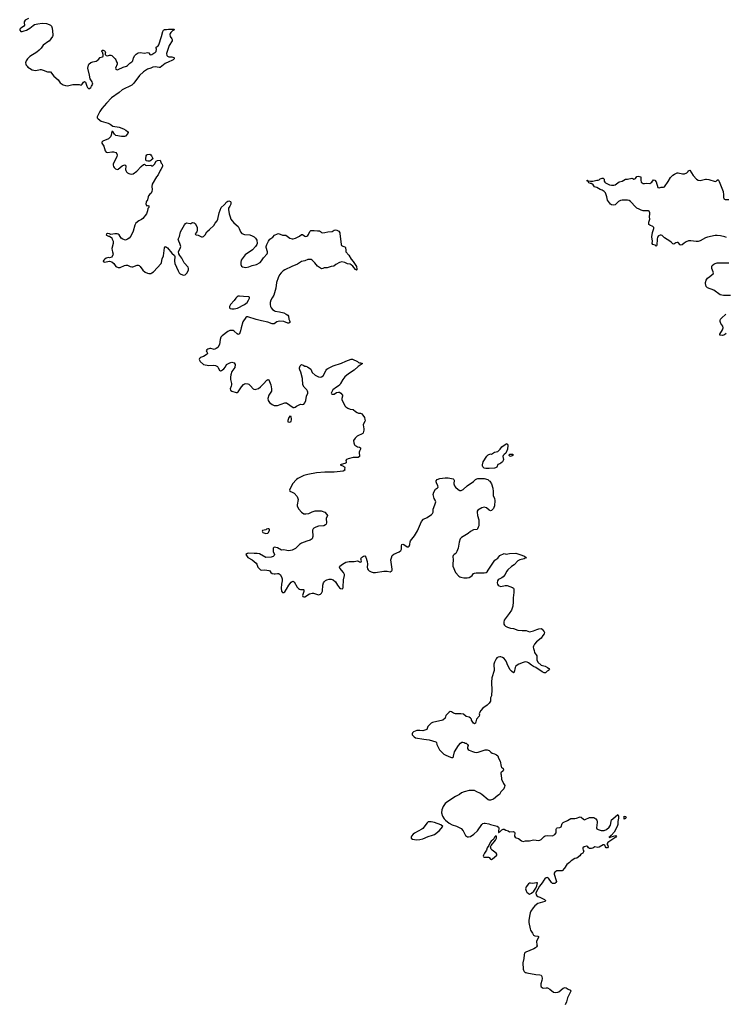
# Model space of a CAD drawing. Header units: inches. Extents: x 2005975 to 2217453, y 644152 to 846769.
# Tile 149 of 162: x 2189444 to 2202825, y 749401 to 768071. Entities that reach past the tile are written whole.
import ezdxf

# ---------------------------------------------------------------- set-up
doc = ezdxf.new("R2010")
doc.units = ezdxf.units.IN
doc.header["$MEASUREMENT"] = 0
for name, color, linetype in [('C1786', 7, 'Continuous'), ('C1794', 7, 'Continuous'), ('C1795', 7, 'Continuous'), ('C1796', 7, 'Continuous'), ('C2705', 7, 'Continuous'), ('C2706', 7, 'Continuous')]:
    doc.layers.add(name, color=color, linetype=linetype)

msp = doc.modelspace()

# ---------------------------------------------------------------- linework, layer by layer
at = {"layer": 'C1786', "color": 6, "elevation": 300}
for points in [[(2189610, 768092), (2189550, 768064), (2189531, 768030), (2189528, 768010), (2189534, 767970), (2189516, 767944), (2189467, 767910), (2189448, 767890), (2189444, 767870), (2189465, 767850), (2189490, 767849), (2189530, 767858), (2189570, 767870), (2189639, 767910), (2189697, 767963), (2189723, 767977), (2189786, 767994), (2189870, 768002), (2189950, 767997), (2190000, 767981)], [(2190000, 767666), (2189997, 767663), (2189892, 767588), (2189850, 767530), (2189814, 767490), (2189770, 767455), (2189636, 767370), (2189591, 767330), (2189565, 767290), (2189557, 767250), (2189559, 767230), (2189567, 767210), (2189583, 767190), (2189601, 767170), (2189630, 767150), (2189683, 767123), (2189710, 767115), (2189750, 767110), (2189830, 767125), (2189850, 767124), (2189890, 767115), (2189970, 767084), (2190000, 767082)]]:
    msp.add_lwpolyline(points, dxfattribs=at)
at = {"layer": 'C1794', "color": 6, "elevation": 300}
msp.add_lwpolyline([(2199059, 750000), (2199230, 749966), (2199310, 749960), (2199333, 749953), (2199346, 749930), (2199349, 749890), (2199347, 749850), (2199326, 749790), (2199325, 749750), (2199335, 749730), (2199368, 749708), (2199425, 749715), (2199453, 749713), (2199499, 749690), (2199570, 749632), (2199603, 749623), (2199650, 749629), (2199670, 749640), (2199753, 749707), (2199790, 749723), (2199810, 749716), (2199846, 749686), (2199892, 749670), (2199897, 749650), (2199830, 749526), (2199813, 749450), (2199790, 749390)], dxfattribs=at)
at = {"layer": 'C1795', "color": 6, "elevation": 300}
for points in [[(2195808, 760000), (2195830, 759982), (2195850, 759973), (2195890, 759967), (2195907, 759950), (2195907, 759930), (2195887, 759890), (2195883, 759870), (2195886, 759790), (2195861, 759770), (2195770, 759768), (2195670, 759745), (2195640, 759730), (2195630, 759710), (2195637, 759690), (2195633, 759667), (2195610, 759655), (2195582, 759650), (2195522, 759630), (2195583, 759603), (2195602, 759590), (2195610, 759574), (2195602, 759550), (2195612, 759530), (2195576, 759510), (2195407, 759493), (2195230, 759494), (2195070, 759481), (2194910, 759450), (2194834, 759430), (2194718, 759370), (2194695, 759350), (2194618, 759270), (2194559, 759150), (2194568, 759128), (2194610, 759115), (2194650, 759094), (2194706, 759030), (2194715, 759010), (2194722, 758970), (2194707, 758873), (2194709, 758849), (2194736, 758790), (2194785, 758730), (2194830, 758704), (2194870, 758699), (2194930, 758710), (2194990, 758737), (2195050, 758756), (2195159, 758759), (2195230, 758736), (2195271, 758690), (2195279, 758670), (2195256, 758610), (2195262, 758530), (2195257, 758503), (2195245, 758490), (2195210, 758475), (2195110, 758467), (2195058, 758450), (2195019, 758430), (2195010, 758419), (2194999, 758390), (2195002, 758270), (2194990, 758229), (2194950, 758204), (2194890, 758186), (2194790, 758145), (2194750, 758117), (2194673, 758047), (2194610, 758013), (2194550, 758000), (2194510, 758004), (2194450, 758020), (2194410, 758012), (2194330, 758056), (2194270, 758069), (2194251, 758049), (2194248, 757990), (2194275, 757930), (2194271, 757910), (2194250, 757893), (2194210, 757877), (2194110, 757874), (2193990, 757944), (2193950, 757952), (2193890, 757949), (2193785, 757955), (2193762, 757950), (2193732, 757930), (2193756, 757890), (2193770, 757876), (2193851, 757830), (2193928, 757768), (2193941, 757750), (2193961, 757690), (2194010, 757642), (2194030, 757635), (2194090, 757637), (2194170, 757629), (2194190, 757619), (2194209, 757589), (2194233, 757570), (2194270, 757561), (2194290, 757561), (2194330, 757572), (2194350, 757572), (2194365, 757565), (2194382, 757550), (2194410, 757505), (2194421, 757470), (2194422, 757430), (2194406, 757370), (2194401, 757290), (2194412, 757232), (2194430, 757208), (2194450, 757208), (2194470, 757222), (2194505, 757270), (2194550, 757351), (2194590, 757405), (2194610, 757421), (2194630, 757426), (2194650, 757410), (2194708, 757310), (2194730, 757283), (2194750, 757271), (2194767, 757267), (2194810, 757268), (2194826, 757266), (2194830, 757262), (2194833, 757230), (2194807, 757150), (2194815, 757135), (2194830, 757126), (2194850, 757127), (2194937, 757183), (2194990, 757200), (2195017, 757197), (2195089, 757171), (2195110, 757168), (2195150, 757177), (2195170, 757196), (2195187, 757233), (2195194, 757350), (2195206, 757394), (2195222, 757418), (2195243, 757437), (2195270, 757451), (2195310, 757462), (2195350, 757462), (2195390, 757447), (2195430, 757411), (2195470, 757347), (2195510, 757298), (2195530, 757285), (2195570, 757282), (2195577, 757310), (2195584, 757450), (2195604, 757530), (2195604, 757550), (2195584, 757590), (2195514, 757670), (2195509, 757690), (2195518, 757710), (2195563, 757750), (2195630, 757785), (2195690, 757797), (2195785, 757795), (2195850, 757811), (2195870, 757805), (2195888, 757788), (2195910, 757785), (2195918, 757790), (2195925, 757810), (2195914, 757850), (2195929, 757871), (2195963, 757897), (2195990, 757905), (2196010, 757878), (2196036, 757796), (2196040, 757750), (2196035, 757690), (2196040, 757660), (2196050, 757637), (2196070, 757619), (2196110, 757602), (2196150, 757592), (2196190, 757588), (2196352, 757612), (2196410, 757613), (2196470, 757604), (2196489, 757611), (2196499, 757620), (2196506, 757634), (2196507, 757653), (2196485, 757830), (2196492, 757870), (2196509, 757911), (2196541, 757939), (2196640, 757980), (2196673, 758007), (2196683, 758030), (2196687, 758050), (2196686, 758095), (2196690, 758118), (2196710, 758126), (2196730, 758117), (2196790, 758073), (2196810, 758073), (2196827, 758090), (2196842, 758118), (2196850, 758170), (2196858, 758190), (2196930, 758286), (2196990, 758381), (2197065, 758555), (2197102, 758598), (2197170, 758629), (2197256, 758690), (2197275, 758710), (2197282, 758730), (2197285, 758790), (2197319, 758870), (2197334, 758930), (2197322, 758962), (2197304, 758990), (2197284, 759070), (2197296, 759110), (2197331, 759169), (2197368, 759192), (2197380, 759210), (2197375, 759235), (2197346, 759290), (2197341, 759310), (2197345, 759330), (2197363, 759350), (2197409, 759370), (2197514, 759386), (2197570, 759385), (2197664, 759364), (2197680, 759350), (2197682, 759342), (2197679, 759270), (2197689, 759230), (2197710, 759204), (2197760, 759160), (2197790, 759143), (2197815, 759145), (2197855, 759165), (2197927, 759230), (2198050, 759313), (2198090, 759350), (2198115, 759365), (2198131, 759369), (2198254, 759374), (2198319, 759350), (2198348, 759330), (2198358, 759318), (2198390, 759270), (2198416, 759190), (2198423, 759123), (2198420, 759050), (2198445, 758990), (2198454, 758954), (2198447, 758853), (2198438, 758822), (2198430, 758804), (2198410, 758781), (2198390, 758765), (2198370, 758761), (2198350, 758770), (2198295, 758815), (2198250, 758825), (2198210, 758815), (2198132, 758768), (2198122, 758750), (2198121, 758730), (2198128, 758670), (2198150, 758585), (2198154, 758550), (2198148, 758472), (2198136, 758450), (2198126, 758414), (2198117, 758403), (2198050, 758401), (2197990, 758369), (2197950, 758329), (2197825, 758255), (2197798, 758230), (2197777, 758163), (2197760, 758050), (2197736, 757984), (2197718, 757950), (2197682, 757930), (2197665, 757910), (2197660, 757890), (2197664, 757830), (2197657, 757750), (2197659, 757710), (2197709, 757590), (2197770, 757520), (2197790, 757506), (2197810, 757500), (2197869, 757489), (2197930, 757486), (2197970, 757495), (2197998, 757510), (2198024, 757530), (2198052, 757568), (2198070, 757578), (2198098, 757582), (2198250, 757580), (2198290, 757587), (2198310, 757604), (2198330, 757631), (2198457, 757823), (2198510, 757860), (2198550, 757911), (2198630, 757947), (2198670, 757939), (2198730, 757950), (2198850, 757954), (2198929, 757931), (2199016, 757896), (2199056, 757870), (2199030, 757862), (2199010, 757850), (2198930, 757832), (2198890, 757807), (2198824, 757736), (2198770, 757704), (2198699, 757641), (2198677, 757610), (2198650, 757550), (2198613, 757507), (2198590, 757490), (2198535, 757465), (2198518, 757450), (2198505, 757430), (2198496, 757390), (2198502, 757370), (2198516, 757350), (2198536, 757336), (2198570, 757324), (2198650, 757343), (2198690, 757341), (2198790, 757303), (2198806, 757290), (2198812, 757270), (2198812, 757210), (2198802, 757110), (2198805, 757030), (2198796, 756950), (2198786, 756914), (2198768, 756872), (2198729, 756810), (2198633, 756687), (2198622, 756650), (2198626, 756610), (2198635, 756590), (2198655, 756570), (2198696, 756550), (2198750, 756535), (2198810, 756527), (2198890, 756497), (2198970, 756487), (2199050, 756487), (2199110, 756466), (2199190, 756480), (2199250, 756509), (2199290, 756520), (2199330, 756525), (2199355, 756515), (2199390, 756461), (2199394, 756450), (2199391, 756429), (2199364, 756396), (2199330, 756343), (2199245, 756275), (2199208, 756232), (2199187, 756190), (2199184, 756170), (2199187, 756150), (2199201, 756110), (2199209, 756069), (2199249, 756010), (2199248, 755930), (2199269, 755889), (2199330, 755834), (2199411, 755810), (2199454, 755790), (2199479, 755770), (2199491, 755750), (2199472, 755730), (2199450, 755721), (2199416, 755684), (2199390, 755685), (2199350, 755705), (2199235, 755790), (2199190, 755806), (2199150, 755830), (2199090, 755878), (2199070, 755887), (2199030, 755893), (2198990, 755884), (2198910, 755848), (2198876, 755830), (2198852, 755810), (2198841, 755790), (2198822, 755698), (2198810, 755687), (2198770, 755715), (2198743, 755743), (2198703, 755823), (2198670, 755910), (2198630, 755960), (2198600, 755980), (2198570, 755991), (2198548, 755992), (2198516, 755984), (2198492, 755968), (2198479, 755950), (2198449, 755890), (2198437, 755850), (2198439, 755730), (2198399, 755590), (2198389, 755510), (2198398, 755350), (2198393, 755267), (2198390, 755249), (2198374, 755210), (2198371, 755150), (2198345, 755110), (2198308, 755072), (2198230, 755017), (2198191, 754970), (2198164, 754930), (2198157, 754910), (2198161, 754890), (2198156, 754864), (2198107, 754810), (2198090, 754735), (2198070, 754722), (2198050, 754734), (2198014, 754790), (2198009, 754809), (2197995, 754830), (2197970, 754844), (2197910, 754857), (2197861, 754901), (2197810, 754909), (2197750, 754906), (2197710, 754909), (2197670, 754924), (2197630, 754949), (2197610, 754955), (2197590, 754942), (2197525, 754875), (2197510, 754830), (2197470, 754790), (2197275, 754745), (2197250, 754732), (2197201, 754690), (2197187, 754670), (2197174, 754630), (2197162, 754610), (2197090, 754585), (2197030, 754594), (2196974, 754590), (2196910, 754569), (2196891, 754550), (2196885, 754530), (2196885, 754510), (2196922, 754470), (2196950, 754451), (2197108, 754428), (2197210, 754417), (2197336, 754376), (2197346, 754366), (2197353, 754330), (2197383, 754263), (2197406, 754226), (2197454, 754174), (2197490, 754142), (2197510, 754131), (2197583, 754103), (2197630, 754078), (2197650, 754082), (2197668, 754092), (2197668, 754108), (2197689, 754190), (2197767, 754310), (2197803, 754350), (2197830, 754370), (2197850, 754372), (2197870, 754367), (2197894, 754354), (2197911, 754350), (2197939, 754330), (2197951, 754310), (2197937, 754270), (2197939, 754250), (2197950, 754231), (2197970, 754217), (2198030, 754196), (2198070, 754184), (2198110, 754179), (2198136, 754184), (2198274, 754226), (2198310, 754227), (2198350, 754215), (2198381, 754181), (2198403, 754163), (2198450, 754149), (2198489, 754130), (2198510, 754110), (2198527, 754067), (2198558, 754010), (2198574, 753910), (2198580, 753900), (2198615, 753870), (2198621, 753850), (2198614, 753830), (2198571, 753790), (2198566, 753770), (2198575, 753750), (2198583, 753670), (2198616, 753590), (2198641, 753550), (2198638, 753522), (2198623, 753490), (2198571, 753429), (2198542, 753378), (2198510, 753359), (2198431, 753290), (2198373, 753273), (2198350, 753273), (2198330, 753279), (2198210, 753381), (2198170, 753406), (2198110, 753430), (2198070, 753454), (2197970, 753457), (2197870, 753433), (2197823, 753410), (2197783, 753377), (2197710, 753343), (2197656, 753310), (2197540, 753230), (2197514, 753206), (2197475, 753150), (2197452, 753090), (2197446, 753030), (2197461, 752970), (2197495, 752915), (2197518, 752890), (2197590, 752836), (2197644, 752804), (2197730, 752782), (2197813, 752733), (2197852, 752692), (2197899, 752599), (2197936, 752576), (2197954, 752574), (2197990, 752585), (2198059, 752630), (2198128, 752692), (2198210, 752810), (2198229, 752830), (2198250, 752837), (2198270, 752837), (2198343, 752823), (2198370, 752811), (2198497, 752777), (2198523, 752763), (2198531, 752750), (2198521, 752670), (2198522, 752662), (2198530, 752658), (2198535, 752665), (2198550, 752671), (2198590, 752710), (2198610, 752720), (2198630, 752721), (2198664, 752704), (2198710, 752692), (2198731, 752671), (2198810, 752679), (2198825, 752665), (2198831, 752650), (2198827, 752590), (2198841, 752570), (2198859, 752559), (2198904, 752544), (2198959, 752499), (2198990, 752490), (2199039, 752499), (2199110, 752498), (2199190, 752519), (2199288, 752508), (2199310, 752511), (2199334, 752526), (2199390, 752583), (2199410, 752596), (2199450, 752603), (2199550, 752598), (2199590, 752620), (2199615, 752650), (2199620, 752670), (2199616, 752724), (2199623, 752737), (2199634, 752746), (2199690, 752756), (2199710, 752767), (2199732, 752828), (2199750, 752850), (2199835, 752885), (2199898, 752922), (2199910, 752926), (2199970, 752923), (2200000, 752933)], [(2198702, 760000), (2198694, 759926), (2198666, 759850), (2198630, 759829), (2198610, 759808), (2198606, 759790), (2198617, 759730), (2198614, 759710), (2198600, 759690), (2198570, 759665), (2198550, 759652), (2198510, 759639), (2198491, 759589), (2198470, 759572), (2198450, 759567), (2198350, 759558), (2198282, 759562), (2198252, 759570), (2198225, 759590), (2198219, 759610), (2198219, 759630), (2198235, 759685), (2198305, 759795), (2198330, 759818), (2198370, 759837), (2198390, 759835), (2198410, 759843), (2198450, 759870), (2198510, 759884), (2198554, 759926), (2198588, 759970), (2198610, 759990), (2198624, 760000)], [(2200000, 752172), (2199970, 752165), (2199901, 752119), (2199873, 752090), (2199821, 752050), (2199778, 751982), (2199730, 751933), (2199710, 751930), (2199666, 751934), (2199630, 751931), (2199592, 751908), (2199579, 751890), (2199578, 751870), (2199619, 751750), (2199621, 751730), (2199610, 751709), (2199590, 751694), (2199550, 751695), (2199530, 751714), (2199473, 751793), (2199450, 751807), (2199430, 751802), (2199400, 751780), (2199382, 751758), (2199350, 751702), (2199300, 751640), (2199237, 751530), (2199232, 751510), (2199237, 751477), (2199250, 751459), (2199267, 751447), (2199310, 751432), (2199396, 751390), (2199415, 751370), (2199414, 751366), (2199405, 751350), (2199270, 751310), (2199216, 751270), (2199179, 751230), (2199138, 751170), (2199124, 751136), (2199110, 751075), (2199101, 750990), (2199101, 750950), (2199122, 750830), (2199131, 750810), (2199170, 750751), (2199188, 750710), (2199210, 750699), (2199270, 750696), (2199283, 750690), (2199284, 750670), (2199252, 750610), (2199247, 750590), (2199251, 750531), (2199258, 750510), (2199246, 750490), (2199226, 750470), (2199196, 750450), (2199041, 750390), (2199030, 750384), (2199020, 750370), (2199010, 750341), (2199004, 750270), (2198983, 750190), (2198989, 750070), (2198995, 750050), (2199010, 750025), (2199030, 750007), (2199043, 750003), (2199059, 750000)]]:
    msp.add_lwpolyline(points, dxfattribs=at)
for points in [[(2198750, 759790), (2198736, 759796), (2198724, 759810), (2198734, 759830), (2198765, 759835), (2198794, 759830), (2198794, 759810)], [(2194150, 758416), (2194125, 758410), (2194110, 758401), (2194050, 758388), (2194041, 758370), (2194052, 758350), (2194110, 758328), (2194150, 758337), (2194165, 758350), (2194181, 758390), (2194179, 758410), (2194170, 758415)], [(2197210, 752863), (2197190, 752859), (2197170, 752845), (2197087, 752733), (2197070, 752721), (2196930, 752648), (2196906, 752630), (2196873, 752590), (2196866, 752570), (2196870, 752550), (2196890, 752535), (2196970, 752521), (2197030, 752526), (2197090, 752538), (2197190, 752583), (2197270, 752606), (2197310, 752624), (2197398, 752690), (2197469, 752770), (2197430, 752803), (2197308, 752848), (2197250, 752862)], [(2198475, 752595), (2198451, 752570), (2198438, 752542), (2198418, 752522), (2198383, 752497), (2198364, 752470), (2198341, 752410), (2198311, 752370), (2198294, 752326), (2198257, 752270), (2198237, 752230), (2198236, 752210), (2198240, 752200), (2198250, 752191), (2198332, 752192), (2198344, 752184), (2198370, 752151), (2198390, 752147), (2198410, 752158), (2198494, 752230), (2198495, 752250), (2198479, 752270), (2198402, 752322), (2198383, 752343), (2198374, 752386), (2198385, 752415), (2198470, 752511), (2198489, 752550), (2198488, 752588)], [(2199247, 751707), (2199171, 751691), (2199130, 751701), (2199110, 751699), (2199090, 751685), (2199049, 751630), (2199038, 751590), (2199049, 751550), (2199062, 751530), (2199090, 751504), (2199110, 751492), (2199150, 751508), (2199194, 751546), (2199234, 751606), (2199252, 751648), (2199262, 751702)]]:
    msp.add_lwpolyline(points, close=True, dxfattribs=at)
at = {"layer": 'C1796', "color": 6, "elevation": 300}
for points in [[(2190000, 767981), (2190001, 767981), (2190030, 767965), (2190045, 767950), (2190062, 767910), (2190073, 767790), (2190073, 767770), (2190064, 767750), (2190037, 767710), (2190000, 767666)], [(2190000, 767082), (2190030, 767080), (2190090, 766997), (2190173, 766930), (2190212, 766872), (2190270, 766838), (2190310, 766823), (2190350, 766819), (2190450, 766843), (2190510, 766839), (2190570, 766841), (2190610, 766832), (2190630, 766851), (2190654, 766886), (2190670, 766898), (2190690, 766885), (2190715, 766810), (2190730, 766783), (2190750, 766769), (2190770, 766769), (2190790, 766786), (2190808, 766810), (2190828, 766850), (2190825, 766870), (2190816, 766890), (2190779, 766950), (2190770, 767018), (2190738, 767150), (2190747, 767210), (2190757, 767230), (2190790, 767256), (2190830, 767272), (2190895, 767285), (2190931, 767309), (2190970, 767351), (2191013, 767367), (2191024, 767376), (2191029, 767410), (2191014, 767454), (2191002, 767470), (2191010, 767492), (2191030, 767492), (2191050, 767482), (2191062, 767470), (2191072, 767450), (2191065, 767435), (2191065, 767410), (2191082, 767390), (2191110, 767388), (2191129, 767391), (2191150, 767401), (2191170, 767399), (2191190, 767390), (2191213, 767373), (2191256, 767330), (2191270, 767310), (2191278, 767270), (2191291, 767250), (2191291, 767230), (2191263, 767150), (2191267, 767130), (2191290, 767123), (2191310, 767128), (2191408, 767172), (2191470, 767188), (2191490, 767202), (2191534, 767246), (2191570, 767270), (2191588, 767290), (2191603, 767350), (2191626, 767390), (2191650, 767417), (2191690, 767443), (2191730, 767451), (2191810, 767435), (2191870, 767448), (2191890, 767441), (2191910, 767410), (2191930, 767402), (2191950, 767409), (2191990, 767433), (2192013, 767450), (2192030, 767470), (2192037, 767510), (2192032, 767530), (2192033, 767550), (2192067, 767573), (2192084, 767596), (2192133, 767750), (2192157, 767850), (2192170, 767871), (2192190, 767886), (2192227, 767887), (2192266, 767894), (2192350, 767894), (2192372, 767890), (2192366, 767870), (2192342, 767858), (2192310, 767830), (2192296, 767810), (2192289, 767791), (2192295, 767755), (2192331, 767710), (2192336, 767696), (2192336, 767670), (2192277, 767583), (2192227, 767430), (2192237, 767390), (2192250, 767379), (2192270, 767369), (2192330, 767365), (2192370, 767353), (2192376, 767350), (2192375, 767330), (2192355, 767310), (2192330, 767294), (2192270, 767273), (2192201, 767239), (2192110, 767167), (2192090, 767164), (2192010, 767176), (2191970, 767170), (2191930, 767151), (2191870, 767132), (2191790, 767083), (2191718, 767010), (2191610, 766866), (2191571, 766829), (2191390, 766738), (2191332, 766688), (2191185, 766590), (2191089, 766490), (2191004, 766390), (2190962, 766330), (2190912, 766230), (2190914, 766210), (2190930, 766190), (2190989, 766149), (2191122, 766110), (2191159, 766090), (2191212, 766052), (2191330, 766032), (2191410, 766002), (2191459, 765979), (2191491, 765950), (2191502, 765930), (2191496, 765910), (2191450, 765865), (2191430, 765856), (2191374, 765854), (2191270, 765874), (2191240, 765900), (2191210, 765949), (2191190, 765949), (2191177, 765883), (2191164, 765850), (2191149, 765831), (2191127, 765813), (2191018, 765770), (2190999, 765750), (2191002, 765730), (2191038, 765670), (2191064, 765584), (2191081, 765561), (2191110, 765553), (2191190, 765568), (2191226, 765566), (2191265, 765550), (2191288, 765528), (2191293, 765510), (2191284, 765470), (2191230, 765364), (2191218, 765330), (2191216, 765310), (2191224, 765290), (2191235, 765270), (2191261, 765241), (2191290, 765231), (2191310, 765237), (2191390, 765299), (2191430, 765316), (2191450, 765311), (2191456, 765295), (2191453, 765230), (2191457, 765210), (2191469, 765189), (2191490, 765165), (2191513, 765153), (2191530, 765146), (2191570, 765141), (2191593, 765147), (2191663, 765197), (2191750, 765288), (2191790, 765323), (2191811, 765331), (2191831, 765311), (2191850, 765305), (2191930, 765315), (2191950, 765302), (2191970, 765298), (2192001, 765330), (2192034, 765390), (2192056, 765404), (2192111, 765410), (2192127, 765350), (2192143, 765330), (2192151, 765309), (2192150, 765288), (2192121, 765230), (2192106, 765210), (2192071, 765130), (2192036, 765090), (2191957, 764950), (2191949, 764911), (2191956, 764850), (2191948, 764810), (2191936, 764784), (2191910, 764762), (2191887, 764733), (2191878, 764710), (2191868, 764652), (2191862, 764638), (2191850, 764629), (2191842, 764610), (2191838, 764578), (2191846, 764546), (2191850, 764542), (2191874, 764550), (2191890, 764542), (2191896, 764530), (2191891, 764510), (2191872, 764490), (2191866, 764446), (2191846, 764390), (2191779, 764301), (2191756, 764284), (2191703, 764257), (2191646, 764210), (2191628, 764172), (2191597, 764063), (2191553, 763967), (2191522, 763930), (2191490, 763907), (2191450, 763892), (2191430, 763895), (2191399, 763910), (2191371, 763931), (2191330, 763989), (2191310, 764004), (2191290, 764009), (2191250, 764009), (2191170, 763999), (2191146, 764010), (2191110, 764015), (2191090, 764006), (2191082, 763990), (2191090, 763982), (2191130, 763965), (2191150, 763965), (2191190, 763932), (2191195, 763910), (2191214, 763870), (2191219, 763850), (2191216, 763830), (2191193, 763730), (2191196, 763696), (2191207, 763670), (2191214, 763626), (2191211, 763610), (2191190, 763569), (2191150, 763557), (2191130, 763559), (2191085, 763550), (2191056, 763530), (2191038, 763510), (2191026, 763490), (2191027, 763487), (2191050, 763471), (2191150, 763491), (2191190, 763480), (2191229, 763449), (2191270, 763393), (2191310, 763373), (2191350, 763372), (2191430, 763410), (2191456, 763416), (2191490, 763414), (2191538, 763390), (2191570, 763383), (2191590, 763385), (2191670, 763416), (2191690, 763416), (2191708, 763408), (2191728, 763388), (2191782, 763322), (2191823, 763283), (2191870, 763262), (2191890, 763258), (2191930, 763260), (2191951, 763269), (2191981, 763290), (2192124, 763450), (2192134, 763470), (2192144, 763536), (2192169, 763591), (2192193, 763747), (2192210, 763771), (2192250, 763745), (2192330, 763646), (2192380, 763600), (2192386, 763586), (2192382, 763490), (2192388, 763450), (2192448, 763310), (2192470, 763271), (2192490, 763250), (2192530, 763230), (2192552, 763228), (2192584, 763236), (2192619, 763270), (2192644, 763330), (2192646, 763350), (2192637, 763377), (2192562, 763462), (2192519, 763550), (2192480, 763600), (2192463, 763630), (2192457, 763670), (2192462, 763690), (2192488, 763730), (2192498, 763770), (2192484, 763824), (2192461, 763870), (2192452, 763910), (2192477, 763963), (2192496, 764050), (2192570, 764180), (2192590, 764207), (2192610, 764217), (2192674, 764206), (2192692, 764208), (2192710, 764221), (2192730, 764225), (2192750, 764222), (2192770, 764205), (2192801, 764150), (2192807, 764130), (2192808, 764070), (2192801, 764050), (2192771, 764010), (2192779, 763999), (2192789, 763989), (2192830, 763983), (2192851, 763970), (2192890, 763956), (2192910, 763955), (2192930, 763962), (2192961, 763990), (2192992, 764048), (2193044, 764090), (2193127, 764170), (2193150, 764210), (2193190, 764256), (2193204, 764290), (2193225, 764410), (2193266, 764510), (2193319, 764561), (2193370, 764619), (2193390, 764631), (2193410, 764633), (2193441, 764621), (2193451, 764610), (2193446, 764570), (2193430, 764533), (2193405, 764495), (2193403, 764470), (2193417, 764390), (2193434, 764330), (2193450, 764290), (2193474, 764254), (2193502, 764222), (2193589, 764150), (2193609, 764110), (2193629, 764049), (2193658, 764018), (2193710, 763997), (2193810, 763989), (2193850, 763975), (2193890, 763953), (2193918, 763930), (2193942, 763890), (2193945, 763830), (2193941, 763810), (2193915, 763770), (2193858, 763710), (2193720, 763610), (2193647, 763510), (2193635, 763470), (2193636, 763430), (2193650, 763396), (2193670, 763384), (2193730, 763374), (2193790, 763386), (2193850, 763407), (2193933, 763428), (2194003, 763470), (2194030, 763501), (2194066, 763554), (2194135, 763630), (2194141, 763650), (2194141, 763670), (2194121, 763750), (2194120, 763770), (2194132, 763810), (2194160, 763870), (2194190, 763911), (2194246, 763950), (2194278, 763982), (2194330, 764009), (2194350, 764014), (2194430, 763988), (2194490, 763984), (2194570, 763928), (2194610, 763916), (2194630, 763916), (2194672, 763928), (2194750, 763969), (2194790, 763997), (2194810, 763999), (2194850, 763968), (2194870, 763962), (2194890, 763968), (2194910, 763980), (2194923, 763997), (2194944, 764056), (2194968, 764072), (2194985, 764075), (2195030, 764075), (2195090, 764065), (2195130, 764065), (2195150, 764056), (2195170, 764038), (2195190, 764032), (2195230, 764035), (2195290, 764050), (2195370, 764053), (2195410, 764080), (2195430, 764088), (2195461, 764081), (2195498, 764058), (2195512, 764032), (2195516, 764016), (2195539, 763810), (2195548, 763790), (2195570, 763775), (2195607, 763767), (2195625, 763750), (2195627, 763693), (2195632, 763670), (2195684, 763604), (2195727, 763530), (2195770, 763484), (2195834, 763390), (2195838, 763342), (2195835, 763325), (2195830, 763319), (2195826, 763326), (2195810, 763335), (2195760, 763400), (2195730, 763425), (2195710, 763433), (2195661, 763441), (2195610, 763469), (2195550, 763477), (2195510, 763469), (2195441, 763430), (2195403, 763397), (2195350, 763389), (2195272, 763368), (2195216, 763364), (2195190, 763353), (2195170, 763349), (2195090, 763399), (2195043, 763463), (2194993, 763510), (2194970, 763522), (2194950, 763525), (2194910, 763521), (2194850, 763498), (2194790, 763484), (2194710, 763438), (2194606, 763394), (2194470, 763328), (2194442, 763310), (2194402, 763270), (2194374, 763230), (2194345, 763175), (2194317, 763090), (2194301, 762979), (2194290, 762934), (2194263, 762850), (2194230, 762799), (2194205, 762750), (2194196, 762710), (2194193, 762670), (2194201, 762630), (2194210, 762610), (2194238, 762578), (2194270, 762556), (2194290, 762547), (2194370, 762532), (2194451, 762510), (2194499, 762490), (2194527, 762470), (2194539, 762450), (2194548, 762390), (2194562, 762370), (2194567, 762350), (2194566, 762330), (2194550, 762319), (2194530, 762318), (2194450, 762351), (2194370, 762353), (2194321, 762339), (2194270, 762304), (2194230, 762302), (2194150, 762337), (2194030, 762358), (2193930, 762383), (2193770, 762434), (2193750, 762435), (2193735, 762425), (2193676, 762344), (2193644, 762230), (2193633, 762170), (2193610, 762116), (2193590, 762100), (2193570, 762112), (2193510, 762168), (2193490, 762176), (2193450, 762180), (2193430, 762176), (2193390, 762159), (2193285, 762075), (2193261, 762050), (2193244, 762010), (2193234, 761910), (2193202, 761858), (2193170, 761837), (2193130, 761820), (2193110, 761821), (2193070, 761837), (2193050, 761839), (2193010, 761824), (2192993, 761810), (2192982, 761790), (2192991, 761770), (2193008, 761750), (2193001, 761730), (2192930, 761686), (2192870, 761663), (2192851, 761649), (2192848, 761630), (2192866, 761590), (2192927, 761530), (2193030, 761515), (2193110, 761523), (2193156, 761516), (2193193, 761493), (2193210, 761470), (2193230, 761428), (2193250, 761415), (2193270, 761418), (2193290, 761429), (2193314, 761450), (2193346, 761490), (2193368, 761532), (2193390, 761548), (2193430, 761565), (2193470, 761574), (2193510, 761565), (2193531, 761530), (2193523, 761477), (2193470, 761401), (2193450, 761337), (2193442, 761290), (2193443, 761250), (2193461, 761170), (2193460, 761150), (2193455, 761125), (2193433, 761070), (2193443, 761043), (2193470, 761027), (2193550, 761001), (2193570, 761003), (2193590, 761015), (2193650, 761107), (2193687, 761153), (2193710, 761168), (2193730, 761171), (2193768, 761168), (2193790, 761158), (2193821, 761130), (2193870, 761071), (2193883, 761063), (2193910, 761057), (2193930, 761062), (2193970, 761080), (2194010, 761110), (2194070, 761168), (2194130, 761237), (2194151, 761251), (2194170, 761242), (2194207, 761150), (2194221, 761070), (2194217, 761030), (2194169, 760951), (2194151, 760890), (2194156, 760850), (2194184, 760810), (2194232, 760772), (2194270, 760755), (2194290, 760753), (2194330, 760755), (2194470, 760805), (2194506, 760805), (2194630, 760718), (2194650, 760718), (2194670, 760726), (2194696, 760744), (2194770, 760780), (2194810, 760773), (2194830, 760778), (2194850, 760804), (2194870, 760850), (2194882, 760930), (2194906, 760990), (2194908, 761010), (2194903, 761030), (2194891, 761051), (2194840, 761100), (2194812, 761150), (2194810, 761270), (2194776, 761390), (2194756, 761430), (2194753, 761450), (2194753, 761470), (2194766, 761510), (2194789, 761530), (2194821, 761521), (2194850, 761501), (2194870, 761501), (2194902, 761490), (2194963, 761443), (2194990, 761381), (2195047, 761330), (2195110, 761296), (2195150, 761291), (2195170, 761296), (2195201, 761319), (2195257, 761423), (2195270, 761443), (2195290, 761459), (2195390, 761505), (2195545, 761555), (2195630, 761598), (2195730, 761633), (2195756, 761636), (2195850, 761587), (2195870, 761570), (2195890, 761562), (2195910, 761563), (2195942, 761550), (2195934, 761546), (2195921, 761530), (2195863, 761497), (2195790, 761425), (2195681, 761359), (2195610, 761302), (2195570, 761250), (2195530, 761170), (2195514, 761146), (2195481, 761119), (2195450, 761103), (2195384, 761050), (2195367, 761030), (2195353, 760990), (2195357, 760977), (2195370, 760968), (2195410, 760973), (2195450, 760999), (2195489, 761011), (2195506, 761006), (2195531, 760991), (2195565, 760950), (2195566, 760930), (2195551, 760890), (2195551, 760870), (2195610, 760747), (2195629, 760729), (2195666, 760706), (2195710, 760688), (2195770, 760680), (2195810, 760643), (2195842, 760622), (2195870, 760610), (2195910, 760607), (2195930, 760599), (2195954, 760574), (2195980, 760530), (2195992, 760490), (2195993, 760467), (2195989, 760451), (2195961, 760410), (2195956, 760390), (2195971, 760310), (2195970, 760286), (2195960, 760240), (2195950, 760225), (2195845, 760175), (2195806, 760134), (2195776, 760090), (2195778, 760050), (2195796, 760010), (2195808, 760000)], [(2198624, 760000), (2198670, 760031), (2198690, 760034), (2198703, 760003), (2198702, 760000)]]:
    msp.add_lwpolyline(points, dxfattribs=at)
for points in [[(2191910, 765389), (2191871, 765389), (2191850, 765395), (2191835, 765410), (2191834, 765430), (2191842, 765490), (2191854, 765506), (2191870, 765515), (2191910, 765523), (2191930, 765506), (2191941, 765490), (2191965, 765450), (2191971, 765430), (2191945, 765415), (2191930, 765398)], [(2193610, 762831), (2193590, 762827), (2193566, 762814), (2193541, 762790), (2193510, 762746), (2193444, 762670), (2193421, 762630), (2193421, 762610), (2193437, 762597), (2193468, 762588), (2193510, 762588), (2193576, 762604), (2193710, 762669), (2193755, 762710), (2193785, 762750), (2193804, 762790), (2193804, 762810), (2193790, 762818), (2193690, 762820)], [(2194570, 760555), (2194547, 760530), (2194526, 760470), (2194526, 760450), (2194530, 760445), (2194570, 760441), (2194590, 760452), (2194599, 760490), (2194590, 760546)]]:
    msp.add_lwpolyline(points, close=True, dxfattribs=at)
at = {"layer": 'C2705', "color": 6, "elevation": 300}
msp.add_lwpolyline([(2200000, 752933), (2200070, 752957), (2200090, 752951), (2200135, 752910), (2200150, 752902), (2200170, 752906), (2200250, 752941), (2200330, 752942), (2200370, 752916), (2200390, 752890), (2200395, 752875), (2200397, 752850), (2200384, 752750), (2200391, 752730), (2200414, 752714), (2200470, 752700), (2200510, 752696), (2200530, 752699), (2200570, 752716), (2200622, 752758), (2200645, 752795), (2200658, 752870), (2200670, 752898), (2200690, 752921), (2200790, 753000), (2200801, 752970), (2200802, 752930), (2200788, 752870), (2200785, 752810), (2200774, 752770), (2200715, 752665), (2200658, 752602), (2200639, 752590), (2200639, 752581), (2200619, 752570), (2200630, 752564), (2200662, 752578), (2200750, 752602), (2200758, 752598), (2200763, 752590), (2200746, 752570), (2200714, 752546), (2200597, 752470), (2200584, 752450), (2200586, 752430), (2200598, 752410), (2200601, 752390), (2200591, 752369), (2200567, 752367), (2200550, 752389), (2200538, 752418), (2200530, 752424), (2200510, 752427), (2200430, 752378), (2200410, 752376), (2200351, 752389), (2200310, 752359), (2200290, 752353), (2200250, 752353), (2200230, 752369), (2200215, 752390), (2200198, 752398), (2200190, 752400), (2200151, 752390), (2200126, 752370), (2200121, 752350), (2200130, 752325), (2200141, 752310), (2200136, 752290), (2200125, 752270), (2200087, 752250), (2200066, 752214), (2200010, 752174), (2200000, 752172)], dxfattribs=at)
msp.add_lwpolyline([(2200910, 752914), (2200905, 752945), (2200910, 752971), (2200930, 752964), (2200944, 752950), (2200930, 752926)], close=True, dxfattribs=at)
at = {"layer": 'C2706', "color": 6, "elevation": 300}
for points in [[(2202850, 763941), (2202816, 763956), (2202734, 763974), (2202670, 763979), (2202630, 763976), (2202490, 763948), (2202448, 763932), (2202350, 763876), (2202310, 763865), (2202270, 763862), (2202170, 763878), (2202130, 763878), (2202081, 763859), (2202045, 763835), (2202010, 763804), (2201990, 763793), (2201970, 763804), (2201930, 763849), (2201910, 763849), (2201890, 763841), (2201850, 763815), (2201830, 763822), (2201807, 763847), (2201770, 763873), (2201670, 763934), (2201630, 763981), (2201610, 763986), (2201590, 763984), (2201558, 763970), (2201539, 763950), (2201531, 763911), (2201524, 763796), (2201520, 763780), (2201510, 763778), (2201507, 763787), (2201495, 763795), (2201450, 763810), (2201440, 763830), (2201442, 763870), (2201433, 763953), (2201445, 764035), (2201472, 764112), (2201469, 764130), (2201450, 764149), (2201392, 764172), (2201376, 764190), (2201376, 764230), (2201395, 764290), (2201385, 764330), (2201393, 764387), (2201392, 764408), (2201379, 764439), (2201367, 764447), (2201310, 764444), (2201270, 764448), (2201230, 764458), (2201190, 764477), (2201150, 764499), (2201130, 764517), (2201026, 764626), (2201001, 764641), (2200970, 764649), (2200871, 764649), (2200837, 764643), (2200799, 764621), (2200750, 764570), (2200737, 764563), (2200710, 764557), (2200670, 764560), (2200650, 764572), (2200592, 764650), (2200579, 764710), (2200566, 764750), (2200550, 764785), (2200530, 764812), (2200490, 764841), (2200450, 764850), (2200390, 764888), (2200343, 764903), (2200318, 764938), (2200297, 764957), (2200290, 764963), (2200266, 764966), (2200240, 764980), (2200228, 764990), (2200226, 765006), (2200208, 765010), (2200206, 765030), (2200210, 765031), (2200214, 765014), (2200266, 765006), (2200312, 765008), (2200390, 765026), (2200414, 765026), (2200430, 765032), (2200449, 765051), (2200490, 765065), (2200510, 765065), (2200525, 765050), (2200526, 765010), (2200539, 764990), (2200556, 764976), (2200630, 764940), (2200670, 764933), (2200710, 764933), (2200738, 764942), (2200810, 764994), (2200871, 765009), (2200930, 765046), (2200970, 765047), (2201050, 765063), (2201070, 765059), (2201090, 765048), (2201110, 765051), (2201121, 765059), (2201145, 765095), (2201170, 765103), (2201222, 765090), (2201226, 765070), (2201223, 765030), (2201232, 764992), (2201250, 764975), (2201270, 764967), (2201290, 764965), (2201330, 764974), (2201393, 764967), (2201432, 764988), (2201466, 765034), (2201490, 765031), (2201514, 764994), (2201548, 764888), (2201570, 764884), (2201610, 764893), (2201650, 764893), (2201670, 764903), (2201740, 765000), (2201783, 765077), (2201830, 765122), (2201859, 765141), (2201910, 765165), (2201930, 765168), (2202011, 765150), (2202053, 765147), (2202093, 765167), (2202119, 765190), (2202130, 765211), (2202150, 765217), (2202216, 765116), (2202279, 765050), (2202310, 765027), (2202350, 765021), (2202450, 765045), (2202470, 765046), (2202510, 765039), (2202630, 765003), (2202651, 765009), (2202670, 765031), (2202690, 765039), (2202710, 765001), (2202783, 764810), (2202792, 764750), (2202788, 764708), (2202797, 764677), (2202807, 764667), (2202822, 764662), (2202890, 764662)], [(2202923, 762843), (2202790, 762843), (2202730, 762856), (2202610, 762943), (2202488, 762988), (2202464, 763010), (2202448, 763068), (2202448, 763090), (2202463, 763130), (2202490, 763167), (2202530, 763204), (2202572, 763230), (2202593, 763250), (2202598, 763270), (2202595, 763290), (2202572, 763350), (2202568, 763390), (2202578, 763410), (2202605, 763435), (2202631, 763449), (2202670, 763459), (2202890, 763459)], [(2202840, 762120), (2202810, 762097), (2202770, 762084), (2202727, 762087), (2202724, 762090), (2202724, 762110), (2202773, 762190), (2202785, 762230), (2202777, 762257), (2202738, 762310), (2202726, 762350), (2202727, 762370), (2202735, 762390), (2202752, 762410), (2202835, 762485)]]:
    msp.add_lwpolyline(points, dxfattribs=at)

doc.saveas('drawing.dxf')
